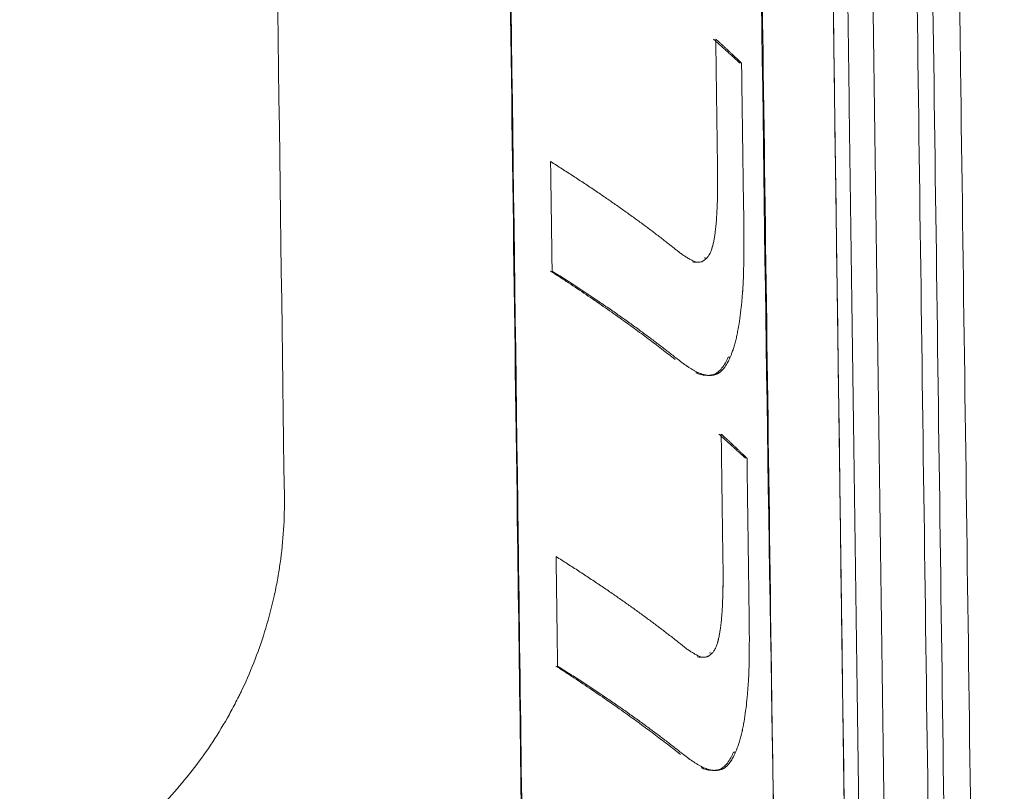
# Model space of a CAD drawing. Header units: millimetres. Extents: x -771 to 771, y -301 to 2485.
# Tile 251 of 256: x 640 to 771, y 128 to 231. Entities that reach past the tile are written whole.
import ezdxf

# ---------------------------------------------------------------- set-up
doc = ezdxf.new("R2010")
doc.units = ezdxf.units.MM
doc.layers.add('ORTHO$2', color=7, linetype='Continuous', true_color=0xffffff)

msp = doc.modelspace()

# ---------------------------------------------------------------- linework, layer by layer
at = {"layer": 'ORTHO$2', "color": 155, "linetype": 'Continuous', "lineweight": 18}
for p, q in [((736.2, 206.51), (736.23, 204.22)), ((736.23, 204.22), (736.2, 206.51)), ((731.32, 199.04), (730.98, 199.05)), ((734.44, 185.88), (734.18, 185.89)), ((730.23, 183.82), (729.87, 183.82)), ((731.38, 183.45), (731.71, 183.45)), ((732.55, 183.58), (732.23, 183.58)), ((736.92, 154.08), (736.95, 151.78)), ((736.95, 151.78), (736.92, 154.08)), ((732.04, 146.61), (731.7, 146.62)), ((735.16, 133.46), (734.9, 133.46)), ((732.1, 131.02), (732.44, 131.02))]:
    msp.add_line(p, q, dxfattribs=at)
at = {"layer": 'ORTHO$2', "color": 155, "linetype": 'Continuous', "lineweight": 13}
for p, q in [((730.96, 131.39), (730.59, 131.39)), ((733.27, 131.15), (732.95, 131.15))]:
    msp.add_line(p, q, dxfattribs=at)
at = {"layer": 'ORTHO$2', "color": 155, "linetype": 'Continuous', "lineweight": 18}
for points, degree, knots in [([(770.81, -202.77), (770.65, -191.29), (770.35, -169.42), (769.93, -138.26), (769.55, -110.4), (769.24, -87.27), (768.98, -68.44), (768.78, -53.49), (768.6, -40.17), (768.28, -17.19), (767.83, 16.58), (766.68, 100.6), (764.42, 266.87), (760.69, 541.4), (757.51, 775.22), (755.46, 925.69), (754.92, 965.73), (754.39, 1004.17), (754, 1033.4), (753.7, 1054.94), (753.49, 1070.71), (753.24, 1089.24), (752.95, 1110.56), (752.62, 1134.51), (752.26, 1161.04), (751.86, 1190.13), (751.43, 1221.92), (751.13, 1244), (750.98, 1255.49)], 3, [0, 0, 0, 0, 0.023626, 0.044991, 0.064095, 0.080938, 0.092585, 0.102836, 0.111693, 0.119972, 0.150128, 0.181163, 0.292813, 0.492188, 0.745938, 0.77385, 0.801732, 0.828316, 0.852931, 0.86185, 0.872645, 0.885355, 0.899977, 0.916513, 0.934617, 0.954565, 0.97636, 1, 1, 1, 1]), ([(764.86, -180.05), (764.7, -168.74), (764.41, -147.22), (763.99, -116.55), (763.62, -89.13), (763.31, -66.36), (763.06, -47.83), (762.86, -33.11), (762.68, -20.01), (762.37, 2.62), (761.92, 35.85), (760.8, 118.54), (758.57, 282.19), (754.9, 552.4), (751.77, 782.54), (749.75, 930.64), (749.22, 970.05), (748.7, 1007.89), (748.31, 1036.65), (748.02, 1057.86), (747.81, 1073.37), (747.56, 1091.61), (747.28, 1112.6), (746.96, 1136.17), (746.6, 1162.28), (746.21, 1190.91), (745.79, 1222.2), (745.49, 1243.93), (745.34, 1255.24)], 3, [0, 0, 0, 0, 0.023626, 0.044991, 0.064095, 0.080938, 0.092585, 0.102836, 0.111693, 0.119972, 0.150128, 0.181162, 0.292812, 0.492188, 0.745938, 0.77385, 0.801732, 0.828316, 0.852931, 0.86185, 0.872645, 0.885355, 0.899977, 0.916513, 0.934616, 0.954565, 0.97636, 1, 1, 1, 1]), ([(767.1, -190.9), (766.95, -179.51), (766.65, -157.83), (766.23, -126.94), (765.86, -99.32), (765.55, -76.38), (765.29, -57.71), (765.09, -42.89), (764.91, -29.69), (764.6, -6.9), (764.14, 26.58), (763.01, 109.88), (760.77, 274.73), (757.07, 546.92), (753.92, 778.75), (751.89, 927.93), (751.35, 967.63), (750.83, 1005.74), (750.43, 1034.71), (750.14, 1056.08), (749.93, 1071.7), (749.68, 1090.08), (749.39, 1111.22), (749.07, 1134.96), (748.71, 1161.27), (748.32, 1190.11), (747.89, 1221.62), (747.59, 1243.52), (747.44, 1254.91)], 3, [0, 0, 0, 0, 0.023626, 0.044991, 0.064095, 0.080938, 0.092585, 0.102836, 0.111693, 0.119972, 0.150128, 0.181162, 0.292813, 0.492188, 0.745938, 0.77385, 0.801732, 0.828316, 0.852931, 0.86185, 0.872645, 0.885355, 0.899977, 0.916513, 0.934617, 0.954565, 0.97636, 1, 1, 1, 1]), ([(758.97, -176.95), (755.2, 99.8), (751.44, 376.55), (747.68, 653.3), (743.89, 931.93), (740.1, 1210.56), (740.07, 1212.44), (739.95, 1221.36), (739.83, 1230.27), (739.73, 1237.31), (739.64, 1244.35), (739.54, 1251.39)], 5, [0, 0, 0, 0, 0, 0, 0.968785, 0.968785, 0.968785, 0.975362, 0.975362, 0.975362, 1, 1, 1, 1, 1, 1]), ([(736.21, 1249.84), (736.31, 1242.84), (736.4, 1235.84), (736.5, 1228.83), (736.62, 1219.96), (736.74, 1211.09), (736.77, 1209.22), (740.54, 931.97), (744.31, 654.73), (748.05, 379.35), (751.8, 103.98), (755.54, -171.4)], 5, [0, 0, 0, 0, 0, 0, 0.024638, 0.024638, 0.024638, 0.031215, 0.031215, 0.031215, 1, 1, 1, 1, 1, 1]), ([(734.3, 1248.35), (734.4, 1241.35), (734.49, 1234.36), (734.59, 1227.36), (734.71, 1218.49), (734.83, 1209.63), (734.86, 1207.76), (738.62, 930.76), (742.39, 653.76), (746.13, 378.63), (749.87, 103.5), (753.62, -171.63)], 5, [0, 0, 0, 0, 0, 0, 0.024638, 0.024638, 0.024638, 0.031215, 0.031215, 0.031215, 1, 1, 1, 1, 1, 1]), ([(753.62, -171.63), (750.54, 55.11), (745.45, 427.98), (739.44, 873.92), (736.16, 1111.36), (734.88, 1211.83), (734.46, 1239.22), (734.32, 1248.36), (734.32, 1248.36)], 3, [0, 0, 0, 0, 0.479047, 0.787757, 0.942112, 0.9807, 0.999995, 1, 1, 1, 1]), ([(712.54, -16.78), (715.08, -16.65), (722.41, -16.25), (731.08, -15.95), (737.19, -15.13), (739.75, -15.35), (740.79, -14.47), (741.43, -13.17), (741.86, -11.45), (742.08, -7.61), (741.52, 5.65), (741.44, 58.73), (739.67, 149.63), (738.08, 270.86), (736.91, 392.16), (734.43, 474.52), (734.89, 517.42), (734.62, 520.39), (734.14, 522.01), (733.48, 523.2), (732.38, 523.91), (730.92, 523.74), (727.32, 523.19), (721.35, 522.99), (714.14, 522.62), (708.93, 522.2), (706.27, 522.3), (704.45, 522.08), (703.03, 520.97), (702.09, 519.5), (701.44, 517.23), (701.43, 514.33), (701.94, 503.66), (701.79, 459.73), (703.66, 373.04), (704.81, 265.19), (706.11, 171.8), (706.93, 109.32), (707.49, 67.52), (707.86, 39.56), (708.11, 20.85), (708.28, 8.33), (708.39, -0.03), (708.47, -5.66), (708.52, -9.79), (708.57, -12.96), (709.56, -15.07), (710.62, -16.25), (711.68, -16.74), (712.32, -16.79), (712.54, -16.78)], 3, [0, 0, 0, 0, 0.009725, 0.029205, 0.03893, 0.042037, 0.04369, 0.045343, 0.046992, 0.048623, 0.055005, 0.0805, 0.182481, 0.284461, 0.386441, 0.488422, 0.492734, 0.494366, 0.495997, 0.497628, 0.499276, 0.502576, 0.505896, 0.519027, 0.532157, 0.537359, 0.539989, 0.542579, 0.544239, 0.545899, 0.547544, 0.5503, 0.553092, 0.574638, 0.660823, 0.772175, 0.846669, 0.896505, 0.929845, 0.952149, 0.96707, 0.977053, 0.983731, 0.988198, 0.991213, 0.994251, 0.995889, 0.997526, 0.999179, 1, 1, 1, 1]), ([(711.78, -16.65), (711.67, -16.62), (711.56, -16.58), (711.35, -16.48), (711.24, -16.43), (711.03, -16.31), (710.93, -16.24), (710.72, -16.09), (710.62, -16.01), (710.43, -15.84), (710.33, -15.75), (710.15, -15.55), (710.06, -15.45), (709.89, -15.24), (709.81, -15.13), (709.65, -14.89), (709.57, -14.76), (709.43, -14.5), (709.36, -14.37), (709.23, -14.1), (709.17, -13.96), (709.06, -13.68), (709.01, -13.54), (708.92, -13.23), (708.88, -13.07), (708.8, -12.76), (708.77, -12.6), (708.71, -12.28), (708.69, -12.13), (708.65, -11.8), (708.64, -11.64), (708.62, -11.32), (708.62, -11.16), (708.58, -8.26), (708.55, -5.51), (708.36, 8.23), (708.22, 19.22), (707.49, 74.16), (706.9, 118.12), (705.14, 250), (703.97, 337.92), (702.51, 447.82), (702.22, 469.8), (701.85, 497.28), (701.78, 502.77), (701.7, 508.81), (701.69, 509.36), (701.67, 510.39), (701.67, 510.88), (701.66, 511.81), (701.65, 512.24), (701.64, 513.05), (701.63, 513.43), (701.62, 514.13), (701.62, 514.45), (701.61, 515.03), (701.61, 515.29), (701.6, 515.76), (701.6, 515.96), (701.6, 516.28), (701.6, 516.4), (701.61, 516.67), (701.62, 516.83), (701.65, 517.16), (701.67, 517.32), (701.71, 517.63), (701.74, 517.79), (701.81, 518.09), (701.85, 518.24), (701.93, 518.54), (701.98, 518.69), (702.08, 518.98), (702.13, 519.12), (702.25, 519.4), (702.32, 519.54), (702.45, 519.79), (702.51, 519.91), (702.66, 520.16), (702.74, 520.28), (702.9, 520.51), (702.99, 520.62), (703.16, 520.83), (703.25, 520.93), (703.43, 521.11), (703.52, 521.2), (703.71, 521.36), (703.82, 521.44), (704.02, 521.59), (704.12, 521.65), (704.33, 521.77), (704.44, 521.82), (704.66, 521.91), (704.77, 521.95), (704.99, 522.02), (705.1, 522.05), (705.32, 522.09), (705.43, 522.1), (706.12, 522.13), (706.69, 522.16), (707.82, 522.21), (708.38, 522.24), (709.23, 522.28), (709.54, 522.3), (710.39, 522.34), (710.93, 522.37), (712.01, 522.42), (712.54, 522.45), (713.59, 522.5), (714.11, 522.53), (715.15, 522.59), (715.66, 522.61), (716.66, 522.67), (717.16, 522.7), (718.15, 522.75), (718.63, 522.78), (719.6, 522.84), (720.07, 522.87), (721.01, 522.92), (721.47, 522.95), (722.39, 523.01), (722.84, 523.03), (723.74, 523.09), (724.18, 523.12), (725.05, 523.17), (725.48, 523.2), (726.19, 523.25), (726.48, 523.27), (727.18, 523.32), (727.59, 523.35), (728.39, 523.4), (728.79, 523.43), (729.57, 523.49), (729.96, 523.52), (730.72, 523.57), (731.09, 523.6), (731.63, 523.64), (731.79, 523.66), (732.04, 523.67), (732.11, 523.68), (732.26, 523.69), (732.34, 523.7), (732.48, 523.71), (732.54, 523.71), (732.68, 523.69), (732.75, 523.68), (732.86, 523.64), (732.91, 523.62), (733.02, 523.56), (733.09, 523.52), (733.22, 523.43), (733.28, 523.38), (733.41, 523.27), (733.47, 523.2), (733.59, 523.06), (733.65, 522.98), (733.76, 522.81), (733.82, 522.72), (733.93, 522.53), (733.98, 522.43), (734.08, 522.22), (734.12, 522.11), (734.22, 521.87), (734.26, 521.75), (734.35, 521.49), (734.39, 521.36), (734.46, 521.09), (734.49, 520.96), (734.56, 520.68), (734.59, 520.54), (734.64, 520.24), (734.67, 520.08), (734.71, 519.77), (734.73, 519.61), (734.77, 519.3), (734.78, 519.14), (734.8, 518.82), (734.81, 518.66), (734.83, 518.34), (734.83, 518.18), (734.87, 515.37), (734.9, 512.72), (735.08, 499.48), (735.23, 488.89), (735.95, 435.94), (736.52, 393.57), (737.66, 309.63), (738.23, 268.05), (739.17, 199.06), (739.54, 171.65), (740.16, 126.17), (740.41, 108.1), (740.9, 71.96), (741.14, 53.9), (741.51, 26.79), (741.63, 17.76), (741.82, 4.21), (741.88, -0.31), (741.95, -5.11), (741.95, -5.39), (741.96, -5.93), (741.96, -6.19), (741.97, -6.7), (741.97, -6.94), (741.98, -7.4), (741.98, -7.62), (741.99, -8.04), (741.99, -8.24), (741.99, -8.61), (742, -8.79), (742, -9.14), (742, -9.3), (742, -9.63), (742, -9.79), (741.99, -10.02), (741.99, -10.09), (741.97, -10.32), (741.96, -10.48), (741.94, -10.79), (741.92, -10.95), (741.88, -11.26), (741.86, -11.41), (741.81, -11.71), (741.79, -11.86), (741.73, -12.16), (741.7, -12.3), (741.63, -12.58), (741.59, -12.71), (741.52, -12.97), (741.48, -13.1), (741.39, -13.34), (741.35, -13.46), (741.25, -13.68), (741.2, -13.79), (741.1, -13.99), (741.05, -14.09), (740.94, -14.27), (740.88, -14.36), (740.77, -14.52), (740.71, -14.59), (740.59, -14.72), (740.53, -14.78), (740.4, -14.89), (740.34, -14.94), (740.21, -15.02), (740.14, -15.06), (740.01, -15.12), (739.94, -15.14), (739.78, -15.17), (739.7, -15.18), (739.25, -15.21), (738.89, -15.24), (738.15, -15.3), (737.77, -15.32), (737.08, -15.38), (736.76, -15.4), (736.04, -15.45), (735.64, -15.48), (734.83, -15.54), (734.42, -15.56), (733.59, -15.62), (733.16, -15.65), (732.31, -15.71), (731.87, -15.73), (730.99, -15.79), (730.55, -15.82), (729.64, -15.88), (729.19, -15.9), (728.26, -15.96), (727.79, -15.99), (726.84, -16.04), (726.36, -16.07), (725.39, -16.13), (724.9, -16.15), (723.91, -16.21), (723.41, -16.24), (722.39, -16.29), (721.88, -16.32), (720.84, -16.38), (720.31, -16.4), (719.62, -16.44), (719.46, -16.45), (719.08, -16.47), (718.87, -16.48), (718.45, -16.5), (718.24, -16.51), (717.83, -16.53), (717.63, -16.54), (717.24, -16.56), (717.05, -16.57), (716.67, -16.59), (716.49, -16.6), (716.13, -16.62), (715.96, -16.62), (715.62, -16.64), (715.45, -16.65), (715.12, -16.67), (714.96, -16.67), (714.66, -16.69), (714.51, -16.7), (714.22, -16.71), (714.08, -16.72), (713.81, -16.73), (713.69, -16.73), (713.57, -16.74)], 3, [0, 0, 0, 0, 0.00042, 0.00042, 0.000839, 0.000839, 0.001256, 0.001256, 0.001688, 0.001688, 0.002104, 0.002104, 0.00252, 0.00252, 0.002935, 0.002935, 0.003376, 0.003376, 0.003789, 0.003789, 0.004201, 0.004201, 0.004612, 0.004612, 0.005049, 0.005049, 0.005461, 0.005461, 0.005875, 0.005875, 0.006291, 0.006291, 0.00669, 0.00669, 0.013628, 0.013628, 0.04138, 0.04138, 0.152388, 0.152388, 0.374404, 0.374404, 0.429909, 0.429909, 0.443785, 0.443785, 0.445163, 0.445163, 0.4464, 0.4464, 0.447495, 0.447495, 0.448448, 0.448448, 0.449256, 0.449256, 0.449918, 0.449918, 0.450434, 0.450434, 0.450723, 0.450723, 0.451134, 0.451134, 0.451546, 0.451546, 0.451957, 0.451957, 0.452356, 0.452356, 0.45277, 0.45277, 0.453185, 0.453185, 0.453599, 0.453599, 0.453988, 0.453988, 0.454406, 0.454406, 0.454825, 0.454825, 0.455242, 0.455242, 0.455639, 0.455639, 0.45606, 0.45606, 0.45648, 0.45648, 0.4569, 0.4569, 0.457319, 0.457319, 0.457738, 0.457738, 0.458166, 0.458166, 0.460347, 0.460347, 0.462528, 0.462528, 0.463723, 0.463723, 0.46591, 0.46591, 0.468096, 0.468096, 0.470282, 0.470282, 0.472468, 0.472468, 0.474653, 0.474653, 0.476837, 0.476837, 0.479021, 0.479021, 0.481204, 0.481204, 0.483385, 0.483385, 0.485566, 0.485566, 0.487745, 0.487745, 0.489232, 0.489232, 0.491412, 0.491412, 0.493592, 0.493592, 0.495772, 0.495772, 0.497953, 0.497953, 0.498949, 0.498949, 0.499417, 0.499417, 0.499854, 0.499854, 0.500274, 0.500274, 0.500692, 0.500692, 0.500991, 0.500991, 0.501411, 0.501411, 0.501831, 0.501831, 0.502249, 0.502249, 0.50268, 0.50268, 0.503098, 0.503098, 0.503515, 0.503515, 0.503931, 0.503931, 0.504369, 0.504369, 0.504784, 0.504784, 0.505198, 0.505198, 0.505611, 0.505611, 0.506045, 0.506045, 0.506458, 0.506458, 0.506872, 0.506872, 0.507285, 0.507285, 0.507694, 0.507694, 0.514392, 0.514392, 0.541185, 0.541185, 0.648357, 0.648357, 0.753547, 0.753547, 0.822887, 0.822887, 0.868595, 0.868595, 0.914304, 0.914304, 0.937158, 0.937158, 0.948585, 0.948585, 0.949299, 0.949299, 0.949961, 0.949961, 0.950569, 0.950569, 0.951125, 0.951125, 0.951629, 0.951629, 0.952084, 0.952084, 0.952499, 0.952499, 0.952905, 0.952905, 0.953078, 0.953078, 0.953488, 0.953488, 0.953898, 0.953898, 0.954307, 0.954307, 0.954726, 0.954726, 0.955138, 0.955138, 0.955551, 0.955551, 0.955963, 0.955963, 0.956372, 0.956372, 0.956788, 0.956788, 0.957203, 0.957203, 0.957618, 0.957618, 0.958019, 0.958019, 0.958436, 0.958436, 0.958852, 0.958852, 0.959268, 0.959268, 0.959688, 0.959688, 0.960205, 0.960205, 0.962344, 0.962344, 0.964483, 0.964483, 0.966232, 0.966232, 0.968379, 0.968379, 0.970525, 0.970525, 0.972672, 0.972672, 0.974817, 0.974817, 0.976962, 0.976962, 0.979107, 0.979107, 0.981251, 0.981251, 0.983394, 0.983394, 0.985536, 0.985536, 0.987678, 0.987678, 0.989818, 0.989818, 0.991958, 0.991958, 0.992612, 0.992612, 0.993467, 0.993467, 0.994286, 0.994286, 0.99507, 0.99507, 0.995818, 0.995818, 0.99653, 0.99653, 0.997206, 0.997206, 0.997846, 0.997846, 0.998449, 0.998449, 0.999017, 0.999017, 0.999549, 0.999549, 1, 1, 1, 1]), ([(732.48, 202.73), (732.5, 202.9), (732.52, 203.07), (732.55, 203.4), (732.57, 203.57), (732.61, 204.08), (732.64, 204.42), (732.67, 204.93), (732.68, 205.1), (732.69, 205.45), (732.7, 205.62), (732.72, 206.13), (732.74, 206.48), (732.75, 207.16), (732.76, 207.51), (732.77, 208.02), (732.77, 208.2), (732.77, 208.54), (732.77, 208.71), (732.78, 209.57), (732.77, 210.26), (732.76, 210.95)], 3, [0, 0, 0, 0, 0.0625, 0.0625, 0.125, 0.125, 0.25, 0.25, 0.3125, 0.3125, 0.375, 0.375, 0.5, 0.5, 0.625, 0.625, 0.6875, 0.6875, 0.75, 0.75, 1, 1, 1, 1]), ([(732.76, 210.95), (732.77, 210.26), (732.78, 209.57), (732.77, 208.54), (732.77, 208.19), (732.76, 207.51), (732.75, 207.16), (732.74, 206.48), (732.72, 206.13), (732.7, 205.62), (732.69, 205.45), (732.68, 205.1), (732.67, 204.93), (732.64, 204.42), (732.61, 204.08), (732.57, 203.57), (732.55, 203.4), (732.52, 203.07), (732.5, 202.9), (732.48, 202.73)], 3, [0, 0, 0, 0, 0.25, 0.25, 0.375, 0.375, 0.5, 0.5, 0.625, 0.625, 0.6875, 0.6875, 0.75, 0.75, 0.875, 0.875, 0.9375, 0.9375, 1, 1, 1, 1]), ([(736.23, 204.22), (736.24, 203.63), (736.25, 203.05), (736.25, 201.87), (736.26, 201.29), (736.26, 200.12), (736.25, 199.53), (736.24, 198.36), (736.23, 197.77), (736.22, 197.19)], 3, [0, 0, 0, 0, 0.25, 0.25, 0.5, 0.5, 0.75, 0.75, 1, 1, 1, 1]), ([(736.22, 197.19), (736.23, 197.77), (736.24, 198.36), (736.25, 199.53), (736.26, 200.12), (736.26, 201.29), (736.25, 201.87), (736.25, 203.05), (736.24, 203.63), (736.23, 204.22)], 3, [0, 0, 0, 0, 0.25, 0.25, 0.5, 0.5, 0.75, 0.75, 1, 1, 1, 1]), ([(731.32, 199.04), (731.41, 199.12), (731.49, 199.21), (731.6, 199.38), (731.64, 199.43), (731.69, 199.53), (731.71, 199.56), (731.74, 199.62), (731.76, 199.66), (731.84, 199.83), (731.9, 199.97), (732, 200.28), (732.05, 200.44), (732.11, 200.65), (732.12, 200.69), (732.14, 200.78), (732.17, 200.9), (732.2, 201.03), (732.26, 201.29), (732.29, 201.47), (732.35, 201.82), (732.38, 202), (732.43, 202.36), (732.46, 202.55), (732.48, 202.73)], 3, [0, 0, 0, 0, 0.125, 0.125, 0.1875, 0.1875, 0.21875, 0.21875, 0.25, 0.25, 0.375, 0.375, 0.5, 0.5, 0.53125, 0.53125, 0.5625, 0.625, 0.625, 0.75, 0.75, 0.875, 0.875, 1, 1, 1, 1]), ([(732.48, 202.73), (732.46, 202.55), (732.43, 202.36), (732.38, 202), (732.35, 201.82), (732.29, 201.47), (732.26, 201.29), (732.18, 200.95), (732.14, 200.78), (732.09, 200.57), (732.08, 200.53), (732.05, 200.45), (732.04, 200.4), (732, 200.28), (731.98, 200.2), (731.9, 199.97), (731.84, 199.83), (731.77, 199.67), (731.76, 199.66), (731.74, 199.62), (731.72, 199.57), (731.66, 199.46), (731.6, 199.37), (731.49, 199.21), (731.41, 199.12), (731.32, 199.04)], 3, [0, 0, 0, 0, 0.125, 0.125, 0.25, 0.25, 0.375, 0.375, 0.5, 0.5, 0.53125, 0.53125, 0.5625, 0.5625, 0.625, 0.625, 0.75, 0.75, 0.765625, 0.765625, 0.78125, 0.8125, 0.875, 0.875, 1, 1, 1, 1]), ([(726.23, 200.96), (726.49, 200.75), (726.75, 200.55), (727.14, 200.24), (727.26, 200.14), (727.52, 199.94), (727.65, 199.84), (727.77, 199.74)], 3, [0, 0, 0, 0, 0.5, 0.5, 0.75, 0.75, 1, 1, 1, 1]), ([(727.77, 199.74), (727.65, 199.84), (727.52, 199.94), (727.26, 200.14), (727.14, 200.24), (726.75, 200.55), (726.49, 200.75), (726.23, 200.96)], 3, [0, 0, 0, 0, 0.25, 0.25, 0.5, 0.5, 1, 1, 1, 1]), ([(727.77, 199.74), (727.84, 199.68), (727.91, 199.63), (728.05, 199.53), (728.12, 199.48), (728.27, 199.38), (728.34, 199.33), (728.48, 199.24), (728.55, 199.2), (728.76, 199.07), (728.9, 198.99), (729.19, 198.83), (729.33, 198.75), (729.47, 198.68)], 3, [0, 0, 0, 0, 0.125, 0.125, 0.25, 0.25, 0.375, 0.375, 0.5, 0.5, 0.75, 0.75, 1, 1, 1, 1]), ([(729.47, 198.68), (729.33, 198.75), (729.19, 198.83), (728.9, 198.99), (728.76, 199.07), (728.55, 199.2), (728.48, 199.24), (728.34, 199.33), (728.27, 199.38), (728.12, 199.48), (728.05, 199.53), (727.91, 199.63), (727.84, 199.68), (727.77, 199.74)], 3, [0, 0, 0, 0, 0.25, 0.25, 0.5, 0.5, 0.625, 0.625, 0.75, 0.75, 0.875, 0.875, 1, 1, 1, 1]), ([(729.47, 198.68), (729.55, 198.64), (729.63, 198.6), (729.79, 198.54), (729.87, 198.52), (729.99, 198.49), (730.03, 198.49), (730.11, 198.48), (730.23, 198.47), (730.42, 198.48), (730.58, 198.52), (730.7, 198.57), (730.74, 198.59), (730.81, 198.62), (730.85, 198.65), (731.04, 198.76), (731.18, 198.89), (731.32, 199.04)], 3, [0, 0, 0, 0, 0.125, 0.125, 0.25, 0.25, 0.3125, 0.3125, 0.375, 0.5, 0.625, 0.625, 0.6875, 0.6875, 0.75, 0.75, 1, 1, 1, 1]), ([(731.32, 199.04), (731.19, 198.89), (731.04, 198.76), (730.85, 198.65), (730.81, 198.62), (730.74, 198.59), (730.62, 198.54), (730.42, 198.48), (730.27, 198.47), (730.15, 198.48), (730.11, 198.48), (730.03, 198.49), (729.98, 198.49), (729.86, 198.52), (729.79, 198.54), (729.63, 198.6), (729.55, 198.64), (729.47, 198.68)], 3, [0, 0, 0, 0, 0.25, 0.25, 0.3125, 0.3125, 0.375, 0.5, 0.625, 0.625, 0.6875, 0.6875, 0.75, 0.75, 0.875, 0.875, 1, 1, 1, 1]), ([(729.99, 198.48), (729.9, 198.47), (729.72, 198.48), (729.55, 198.51), (729.47, 198.53)], 3, [0, 0, 0, 0, 0.561107, 1, 1, 1, 1]), ([(736.22, 197.19), (736.21, 196.67), (736.19, 196.14), (736.14, 195.36), (736.13, 195.1), (736.09, 194.58), (736.07, 194.32), (736.04, 193.94), (736.03, 193.81), (736.01, 193.55), (735.97, 193.17), (735.93, 192.78), (735.85, 192.02), (735.78, 191.52), (735.72, 191.02)], 3, [0, 0, 0, 0, 0.25, 0.25, 0.375, 0.375, 0.5, 0.5, 0.5625, 0.5625, 0.625, 0.75, 0.75, 1, 1, 1, 1]), ([(735.72, 191.02), (735.78, 191.52), (735.85, 192.02), (735.93, 192.79), (735.96, 193.04), (736.01, 193.55), (736.03, 193.81), (736.06, 194.2), (736.07, 194.33), (736.09, 194.58), (736.12, 194.97), (736.14, 195.36), (736.19, 196.14), (736.21, 196.66), (736.22, 197.19)], 3, [0, 0, 0, 0, 0.25, 0.25, 0.375, 0.375, 0.5, 0.5, 0.5625, 0.5625, 0.625, 0.75, 0.75, 1, 1, 1, 1]), ([(735.72, 191.02), (735.65, 190.54), (735.58, 190.08), (735.47, 189.51), (735.45, 189.39), (735.41, 189.16), (735.39, 189.05), (735.32, 188.72), (735.27, 188.5), (735.19, 188.17), (735.16, 188.06), (735.1, 187.85), (735.02, 187.53), (734.93, 187.22), (734.73, 186.62), (734.59, 186.24), (734.44, 185.88)], 3, [0, 0, 0, 0, 0.25, 0.25, 0.3125, 0.3125, 0.375, 0.375, 0.5, 0.5, 0.5625, 0.5625, 0.625, 0.75, 0.75, 1, 1, 1, 1]), ([(734.44, 185.88), (734.59, 186.24), (734.74, 186.62), (734.9, 187.13), (734.93, 187.23), (734.99, 187.43), (735.02, 187.54), (735.11, 187.85), (735.16, 188.07), (735.24, 188.39), (735.27, 188.5), (735.32, 188.72), (735.34, 188.83), (735.41, 189.17), (735.45, 189.39), (735.58, 190.08), (735.65, 190.54), (735.72, 191.02)], 3, [0, 0, 0, 0, 0.25, 0.25, 0.3125, 0.3125, 0.375, 0.375, 0.5, 0.5, 0.5625, 0.5625, 0.625, 0.625, 0.75, 0.75, 1, 1, 1, 1]), ([(730.23, 183.82), (730.01, 183.93), (729.78, 184.04), (729.44, 184.23), (729.33, 184.3), (729.1, 184.44), (728.99, 184.51), (728.77, 184.65), (728.65, 184.73), (728.43, 184.88), (728.32, 184.96), (727.98, 185.21), (727.75, 185.38), (727.53, 185.56)], 3, [0, 0, 0, 0, 0.25, 0.25, 0.375, 0.375, 0.5, 0.5, 0.625, 0.625, 0.75, 0.75, 1, 1, 1, 1]), ([(727.53, 185.56), (727.75, 185.38), (727.98, 185.21), (728.43, 184.88), (728.65, 184.73), (728.99, 184.51), (729.1, 184.43), (729.33, 184.3), (729.44, 184.23), (729.78, 184.04), (730.01, 183.93), (730.23, 183.82)], 3, [0, 0, 0, 0, 0.25, 0.25, 0.5, 0.5, 0.625, 0.625, 0.75, 0.75, 1, 1, 1, 1]), ([(732.23, 183.58), (732.34, 183.62), (732.55, 183.71), (732.93, 183.98), (733.36, 184.43), (733.73, 184.99), (733.99, 185.49), (734.12, 185.75), (734.18, 185.89)], 3, [0, 0, 0, 0, 0.141922, 0.285634, 0.523167, 0.767067, 0.883337, 1, 1, 1, 1]), ([(734.44, 185.88), (734.38, 185.74), (734.31, 185.6), (734.18, 185.33), (734.11, 185.2), (734, 185.01), (733.97, 184.95), (733.89, 184.83), (733.86, 184.77), (733.75, 184.59), (733.67, 184.49), (733.57, 184.36), (733.55, 184.34), (733.51, 184.29), (733.49, 184.26), (733.43, 184.19), (733.3, 184.06), (733.17, 183.94), (732.91, 183.74), (732.73, 183.64), (732.55, 183.58)], 3, [0, 0, 0, 0, 0.125, 0.125, 0.25, 0.25, 0.3125, 0.3125, 0.375, 0.375, 0.5, 0.5, 0.53125, 0.53125, 0.5625, 0.5625, 0.625, 0.75, 0.75, 1, 1, 1, 1]), ([(732.55, 183.58), (732.73, 183.64), (732.92, 183.74), (733.11, 183.9), (733.13, 183.91), (733.18, 183.95), (733.2, 183.97), (733.26, 184.03), (733.31, 184.07), (733.43, 184.2), (733.51, 184.29), (733.75, 184.59), (733.9, 184.82), (734.06, 185.1), (734.07, 185.13), (734.11, 185.2), (734.16, 185.3), (734.21, 185.4), (734.31, 185.6), (734.38, 185.74), (734.44, 185.88)], 3, [0, 0, 0, 0, 0.25, 0.25, 0.28125, 0.28125, 0.3125, 0.3125, 0.375, 0.375, 0.5, 0.5, 0.75, 0.75, 0.78125, 0.78125, 0.8125, 0.875, 0.875, 1, 1, 1, 1]), ([(729.87, 183.82), (729.98, 183.77), (730.19, 183.68), (730.51, 183.58), (730.82, 183.51), (731.02, 183.48), (731.12, 183.47)], 3, [0, 0, 0, 0, 0.258661, 0.517838, 0.776516, 1, 1, 1, 1]), ([(732.55, 183.58), (732.36, 183.52), (732.17, 183.48), (731.93, 183.46), (731.88, 183.46), (731.78, 183.45), (731.64, 183.45), (731.49, 183.46), (731.35, 183.48), (731.3, 183.48), (731.2, 183.5), (731.06, 183.53), (730.91, 183.57), (730.62, 183.65), (730.43, 183.73), (730.23, 183.82)], 3, [0, 0, 0, 0, 0.25, 0.25, 0.3125, 0.3125, 0.375, 0.5, 0.5, 0.5625, 0.5625, 0.625, 0.75, 0.75, 1, 1, 1, 1]), ([(730.23, 183.82), (730.43, 183.73), (730.62, 183.65), (730.86, 183.58), (730.91, 183.57), (731.01, 183.54), (731.16, 183.51), (731.3, 183.48), (731.45, 183.47), (731.5, 183.46), (731.59, 183.46), (731.74, 183.45), (731.88, 183.45), (732.17, 183.48), (732.36, 183.52), (732.55, 183.58)], 3, [0, 0, 0, 0, 0.25, 0.25, 0.3125, 0.3125, 0.375, 0.5, 0.5, 0.5625, 0.5625, 0.625, 0.75, 0.75, 1, 1, 1, 1]), ([(731.68, 183.47), (731.68, 183.47), (731.87, 183.49), (732.05, 183.53), (732.23, 183.58)], 3, [0, 0, 0, 0, 0.036147, 1, 1, 1, 1]), ([(640.17, 113.36), (641.47, 113.92), (642.73, 114.51), (645.19, 115.79), (646.4, 116.47), (648.75, 117.91), (649.9, 118.67), (652.15, 120.28), (653.24, 121.12), (654.84, 122.45), (655.37, 122.9), (656.15, 123.59), (656.54, 123.95), (656.99, 124.36), (657.18, 124.54), (657.3, 124.67), (657.37, 124.73), (658.44, 125.76), (659.42, 126.76), (661.29, 128.83), (662.18, 129.9), (663.9, 132.1), (664.72, 133.23), (666.28, 135.56), (667.02, 136.76), (668.08, 138.62), (668.42, 139.25), (668.91, 140.2), (669.16, 140.68), (669.4, 141.17), (669.56, 141.49), (669.63, 141.66), (670.33, 143.13), (670.9, 144.46), (671.94, 147.16), (672.41, 148.53), (673.25, 151.32), (673.62, 152.73), (674.1, 154.88), (674.24, 155.61), (674.44, 156.7), (674.52, 157.16), (674.59, 157.62), (674.62, 157.8), (674.63, 157.89), (674.67, 158.17), (674.7, 158.35), (674.94, 160.01), (675.09, 161.49), (675.28, 164.46), (675.31, 165.95), (675.29, 167.45)], 3, [0, 0, 0, 0, 0.0625, 0.0625, 0.125, 0.125, 0.1875, 0.1875, 0.25, 0.25, 0.28125, 0.28125, 0.296875, 0.304688, 0.308594, 0.308594, 0.3125, 0.3125, 0.375, 0.375, 0.4375, 0.4375, 0.5, 0.5, 0.5625, 0.5625, 0.59375, 0.59375, 0.609375, 0.617188, 0.617188, 0.625, 0.625, 0.6875, 0.6875, 0.75, 0.75, 0.8125, 0.8125, 0.84375, 0.84375, 0.859375, 0.863281, 0.863281, 0.867188, 0.867188, 0.875, 0.875, 0.9375, 0.9375, 1, 1, 1, 1]), ([(733.2, 150.3), (733.22, 150.46), (733.24, 150.63), (733.27, 150.97), (733.29, 151.14), (733.33, 151.65), (733.36, 151.99), (733.39, 152.5), (733.4, 152.67), (733.41, 153.01), (733.42, 153.18), (733.44, 153.7), (733.46, 154.04), (733.47, 154.73), (733.48, 155.08), (733.49, 155.59), (733.49, 155.77), (733.49, 156.11), (733.49, 156.28), (733.49, 156.8), (733.49, 157.14), (733.49, 157.83), (733.49, 158.18), (733.48, 158.52)], 3, [0, 0, 0, 0, 0.0625, 0.0625, 0.125, 0.125, 0.25, 0.25, 0.3125, 0.3125, 0.375, 0.375, 0.5, 0.5, 0.625, 0.625, 0.6875, 0.6875, 0.75, 0.75, 0.875, 0.875, 1, 1, 1, 1]), ([(733.48, 158.52), (733.49, 158.18), (733.49, 157.83), (733.49, 157.14), (733.49, 156.8), (733.49, 156.11), (733.49, 155.77), (733.48, 155.08), (733.47, 154.73), (733.46, 154.04), (733.44, 153.7), (733.42, 153.18), (733.41, 153.01), (733.4, 152.67), (733.39, 152.5), (733.36, 151.99), (733.33, 151.65), (733.29, 151.14), (733.27, 150.97), (733.24, 150.63), (733.22, 150.46), (733.2, 150.3)], 3, [0, 0, 0, 0, 0.125, 0.125, 0.25, 0.25, 0.375, 0.375, 0.5, 0.5, 0.625, 0.625, 0.6875, 0.6875, 0.75, 0.75, 0.875, 0.875, 0.9375, 0.9375, 1, 1, 1, 1]), ([(736.95, 151.78), (736.96, 151.2), (736.97, 150.61), (736.98, 149.44), (736.98, 148.86), (736.98, 147.68), (736.97, 147.1), (736.96, 145.93), (736.95, 145.34), (736.94, 144.76)], 3, [0, 0, 0, 0, 0.25, 0.25, 0.5, 0.5, 0.75, 0.75, 1, 1, 1, 1]), ([(736.94, 144.76), (736.95, 145.34), (736.96, 145.93), (736.97, 147.1), (736.98, 147.68), (736.98, 148.86), (736.98, 149.44), (736.97, 150.61), (736.96, 151.2), (736.95, 151.78)], 3, [0, 0, 0, 0, 0.25, 0.25, 0.5, 0.5, 0.75, 0.75, 1, 1, 1, 1]), ([(732.04, 146.61), (732.13, 146.69), (732.21, 146.78), (732.32, 146.95), (732.36, 147), (732.41, 147.1), (732.43, 147.13), (732.46, 147.19), (732.48, 147.23), (732.56, 147.4), (732.62, 147.54), (732.72, 147.85), (732.77, 148.01), (732.83, 148.22), (732.84, 148.26), (732.86, 148.34), (732.89, 148.47), (732.92, 148.6), (732.98, 148.86), (733.01, 149.03), (733.07, 149.39), (733.1, 149.57), (733.15, 149.93), (733.18, 150.11), (733.2, 150.3)], 3, [0, 0, 0, 0, 0.125, 0.125, 0.1875, 0.1875, 0.21875, 0.21875, 0.25, 0.25, 0.375, 0.375, 0.5, 0.5, 0.53125, 0.53125, 0.5625, 0.625, 0.625, 0.75, 0.75, 0.875, 0.875, 1, 1, 1, 1]), ([(733.2, 150.3), (733.18, 150.11), (733.15, 149.93), (733.1, 149.57), (733.07, 149.39), (733.01, 149.03), (732.98, 148.86), (732.9, 148.51), (732.86, 148.35), (732.81, 148.14), (732.8, 148.1), (732.77, 148.01), (732.76, 147.97), (732.72, 147.85), (732.7, 147.77), (732.62, 147.54), (732.56, 147.4), (732.48, 147.24), (732.48, 147.23), (732.46, 147.19), (732.44, 147.14), (732.38, 147.03), (732.32, 146.95), (732.21, 146.78), (732.13, 146.69), (732.04, 146.61)], 3, [0, 0, 0, 0, 0.125, 0.125, 0.25, 0.25, 0.375, 0.375, 0.5, 0.5, 0.53125, 0.53125, 0.5625, 0.5625, 0.625, 0.625, 0.75, 0.75, 0.765625, 0.765625, 0.78125, 0.8125, 0.875, 0.875, 1, 1, 1, 1]), ([(726.95, 148.53), (727.21, 148.32), (727.47, 148.12), (727.86, 147.81), (727.99, 147.71), (728.24, 147.51), (728.37, 147.41), (728.49, 147.3)], 3, [0, 0, 0, 0, 0.5, 0.5, 0.75, 0.75, 1, 1, 1, 1]), ([(728.49, 147.3), (728.37, 147.41), (728.24, 147.51), (727.99, 147.71), (727.86, 147.81), (727.47, 148.12), (727.21, 148.32), (726.95, 148.53)], 3, [0, 0, 0, 0, 0.25, 0.25, 0.5, 0.5, 1, 1, 1, 1]), ([(728.49, 147.3), (728.56, 147.25), (728.63, 147.19), (728.77, 147.09), (728.85, 147.04), (728.99, 146.95), (729.06, 146.9), (729.2, 146.81), (729.27, 146.77), (729.48, 146.64), (729.62, 146.56), (729.91, 146.4), (730.05, 146.32), (730.19, 146.25)], 3, [0, 0, 0, 0, 0.125, 0.125, 0.25, 0.25, 0.375, 0.375, 0.5, 0.5, 0.75, 0.75, 1, 1, 1, 1]), ([(730.19, 146.25), (730.05, 146.32), (729.91, 146.4), (729.62, 146.56), (729.48, 146.64), (729.27, 146.77), (729.2, 146.81), (729.06, 146.9), (728.99, 146.95), (728.85, 147.04), (728.77, 147.09), (728.63, 147.19), (728.56, 147.25), (728.49, 147.3)], 3, [0, 0, 0, 0, 0.25, 0.25, 0.5, 0.5, 0.625, 0.625, 0.75, 0.75, 0.875, 0.875, 1, 1, 1, 1]), ([(730.19, 146.25), (730.27, 146.21), (730.35, 146.17), (730.51, 146.11), (730.59, 146.09), (730.71, 146.07), (730.75, 146.06), (730.83, 146.05), (730.95, 146.04), (731.14, 146.05), (731.3, 146.1), (731.42, 146.14), (731.47, 146.16), (731.53, 146.19), (731.57, 146.22), (731.59, 146.23), (731.76, 146.33), (731.91, 146.46), (732.04, 146.61)], 3, [0, 0, 0, 0, 0.125, 0.125, 0.25, 0.25, 0.3125, 0.3125, 0.375, 0.5, 0.625, 0.625, 0.6875, 0.71875, 0.71875, 0.75, 0.75, 1, 1, 1, 1]), ([(732.04, 146.61), (731.91, 146.46), (731.76, 146.33), (731.57, 146.22), (731.53, 146.19), (731.46, 146.16), (731.34, 146.11), (731.14, 146.05), (730.99, 146.04), (730.87, 146.05), (730.83, 146.05), (730.75, 146.06), (730.71, 146.07), (730.59, 146.09), (730.51, 146.11), (730.35, 146.17), (730.27, 146.21), (730.19, 146.25)], 3, [0, 0, 0, 0, 0.25, 0.25, 0.3125, 0.3125, 0.375, 0.5, 0.625, 0.625, 0.6875, 0.6875, 0.75, 0.75, 0.875, 0.875, 1, 1, 1, 1]), ([(730.74, 146.06), (730.64, 146.04), (730.43, 146.04), (730.22, 146.09), (730.11, 146.13), (730.11, 146.13)], 3, [0, 0, 0, 0, 0.508439, 0.981551, 1, 1, 1, 1]), ([(736.94, 144.76), (736.93, 144.24), (736.91, 143.71), (736.86, 142.93), (736.85, 142.67), (736.81, 142.15), (736.79, 141.89), (736.76, 141.51), (736.75, 141.38), (736.73, 141.12), (736.69, 140.74), (736.65, 140.35), (736.57, 139.59), (736.51, 139.09), (736.44, 138.59)], 3, [0, 0, 0, 0, 0.25, 0.25, 0.375, 0.375, 0.5, 0.5, 0.5625, 0.5625, 0.625, 0.75, 0.75, 1, 1, 1, 1]), ([(736.44, 138.59), (736.51, 139.09), (736.57, 139.59), (736.65, 140.36), (736.68, 140.61), (736.73, 141.12), (736.75, 141.38), (736.78, 141.77), (736.79, 141.9), (736.81, 142.16), (736.84, 142.54), (736.86, 142.93), (736.91, 143.71), (736.93, 144.24), (736.94, 144.76)], 3, [0, 0, 0, 0, 0.25, 0.25, 0.375, 0.375, 0.5, 0.5, 0.5625, 0.5625, 0.625, 0.75, 0.75, 1, 1, 1, 1]), ([(736.44, 138.59), (736.37, 138.11), (736.3, 137.65), (736.2, 137.08), (736.17, 136.96), (736.13, 136.74), (736.11, 136.62), (736.04, 136.29), (735.99, 136.07), (735.91, 135.74), (735.88, 135.63), (735.83, 135.42), (735.74, 135.1), (735.65, 134.79), (735.45, 134.19), (735.31, 133.81), (735.16, 133.46)], 3, [0, 0, 0, 0, 0.25, 0.25, 0.3125, 0.3125, 0.375, 0.375, 0.5, 0.5, 0.5625, 0.5625, 0.625, 0.75, 0.75, 1, 1, 1, 1]), ([(735.16, 133.46), (735.31, 133.81), (735.46, 134.19), (735.62, 134.7), (735.65, 134.8), (735.71, 135), (735.74, 135.11), (735.83, 135.42), (735.88, 135.64), (735.96, 135.96), (735.99, 136.07), (736.04, 136.29), (736.06, 136.4), (736.13, 136.74), (736.18, 136.97), (736.3, 137.65), (736.37, 138.11), (736.44, 138.59)], 3, [0, 0, 0, 0, 0.25, 0.25, 0.3125, 0.3125, 0.375, 0.375, 0.5, 0.5, 0.5625, 0.5625, 0.625, 0.625, 0.75, 0.75, 1, 1, 1, 1]), ([(732.95, 131.15), (733.06, 131.19), (733.27, 131.28), (733.65, 131.54), (734.08, 131.99), (734.44, 132.55), (734.71, 133.05), (734.83, 133.32), (734.9, 133.46)], 3, [0, 0, 0, 0, 0.141688, 0.285189, 0.521064, 0.763267, 0.881425, 1, 1, 1, 1]), ([(735.16, 133.46), (735.1, 133.31), (735.03, 133.17), (734.9, 132.9), (734.83, 132.77), (734.72, 132.58), (734.69, 132.51), (734.62, 132.39), (734.58, 132.34), (734.47, 132.16), (734.39, 132.06), (734.29, 131.93), (734.27, 131.9), (734.23, 131.86), (734.21, 131.83), (734.15, 131.76), (734.02, 131.63), (733.89, 131.51), (733.63, 131.31), (733.45, 131.21), (733.27, 131.15)], 3, [0, 0, 0, 0, 0.125, 0.125, 0.25, 0.25, 0.3125, 0.3125, 0.375, 0.375, 0.5, 0.5, 0.53125, 0.53125, 0.5625, 0.5625, 0.625, 0.75, 0.75, 1, 1, 1, 1]), ([(733.27, 131.15), (733.45, 131.21), (733.64, 131.31), (733.83, 131.46), (733.85, 131.48), (733.9, 131.52), (733.92, 131.54), (733.98, 131.6), (734.03, 131.64), (734.15, 131.77), (734.23, 131.86), (734.47, 132.16), (734.62, 132.39), (734.78, 132.67), (734.79, 132.7), (734.83, 132.77), (734.88, 132.87), (734.93, 132.97), (735.03, 133.17), (735.1, 133.31), (735.16, 133.46)], 3, [0, 0, 0, 0, 0.25, 0.25, 0.28125, 0.28125, 0.3125, 0.3125, 0.375, 0.375, 0.5, 0.5, 0.75, 0.75, 0.78125, 0.78125, 0.8125, 0.875, 0.875, 1, 1, 1, 1]), ([(730.96, 131.39), (730.73, 131.49), (730.5, 131.61), (730.17, 131.8), (730.05, 131.87), (729.83, 132), (729.71, 132.08), (729.49, 132.22), (729.38, 132.3), (729.15, 132.45), (729.04, 132.53), (728.7, 132.78), (728.47, 132.95), (728.25, 133.13)], 3, [0, 0, 0, 0, 0.25, 0.25, 0.375, 0.375, 0.5, 0.5, 0.625, 0.625, 0.75, 0.75, 1, 1, 1, 1]), ([(728.25, 133.13), (728.47, 132.95), (728.7, 132.78), (729.15, 132.45), (729.38, 132.3), (729.71, 132.08), (729.83, 132), (730.05, 131.87), (730.17, 131.8), (730.5, 131.61), (730.73, 131.49), (730.96, 131.39)], 3, [0, 0, 0, 0, 0.25, 0.25, 0.5, 0.5, 0.625, 0.625, 0.75, 0.75, 1, 1, 1, 1]), ([(730.59, 131.39), (730.7, 131.34), (730.92, 131.25), (731.24, 131.15), (731.55, 131.07), (731.74, 131.05), (731.84, 131.04)], 3, [0, 0, 0, 0, 0.259186, 0.518867, 0.778071, 1, 1, 1, 1]), ([(733.27, 131.15), (733.08, 131.09), (732.89, 131.05), (732.65, 131.03), (732.6, 131.02), (732.51, 131.02), (732.36, 131.02), (732.22, 131.03), (732.07, 131.05), (732.02, 131.05), (731.93, 131.07), (731.78, 131.1), (731.63, 131.14), (731.34, 131.22), (731.15, 131.3), (730.96, 131.39)], 3, [0, 0, 0, 0, 0.25, 0.25, 0.3125, 0.3125, 0.375, 0.5, 0.5, 0.5625, 0.5625, 0.625, 0.75, 0.75, 1, 1, 1, 1]), ([(730.96, 131.39), (731.15, 131.3), (731.34, 131.22), (731.59, 131.15), (731.64, 131.14), (731.73, 131.11), (731.88, 131.08), (732.02, 131.05), (732.17, 131.04), (732.22, 131.03), (732.31, 131.02), (732.46, 131.02), (732.6, 131.02), (732.89, 131.05), (733.08, 131.09), (733.27, 131.15)], 3, [0, 0, 0, 0, 0.25, 0.25, 0.3125, 0.3125, 0.375, 0.5, 0.5, 0.5625, 0.5625, 0.625, 0.75, 0.75, 1, 1, 1, 1]), ([(732.39, 131.04), (732.4, 131.04), (732.59, 131.06), (732.77, 131.1), (732.95, 131.15)], 3, [0, 0, 0, 0, 0.041914, 1, 1, 1, 1])]:
    msp.add_open_spline(points, degree=degree, knots=knots, dxfattribs=at)
for points, degree in [([(675.29, 167.45), (673.17, 323.66), (670.46, 522.85), (667.5, 740.4)], 3), ([(735.76, 224.9), (732.22, 228.1)], 1), ([(735.76, 224.9), (732.22, 228.1)], 1), ([(710.59, 197.31), (719.7, 191.46), (727.14, 185.57)], 2), ([(736.48, 172.47), (732.94, 175.67)], 1), ([(736.48, 172.47), (732.94, 175.67)], 1), ([(711.32, 144.88), (720.42, 139.02), (727.86, 133.14)], 2)]:
    msp.add_open_spline(points, degree=degree, dxfattribs=at)
for points, weights in [([(732.76, 210.95), (732.68, 216.67), (732.6, 222.38), (732.53, 228.1)], [1, 0.99999999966, 0.99999999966, 1]), ([(732.53, 228.1), (733.72, 227.03), (734.86, 225.96), (735.95, 224.9)], [1, 0.999838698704, 0.999838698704, 1]), ([(735.95, 224.9), (734.86, 225.96), (733.72, 227.03), (732.53, 228.1)], [1, 0.999838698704, 0.999838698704, 1]), ([(732.53, 228.1), (732.6, 222.38), (732.68, 216.67), (732.76, 210.95)], [1, 0.99999999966, 0.99999999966, 1]), ([(735.95, 224.9), (736.03, 218.77), (736.12, 212.64), (736.2, 206.51)], [1, 0.999999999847, 0.999999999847, 1]), ([(736.2, 206.51), (736.12, 212.64), (736.03, 218.77), (735.95, 224.9)], [1, 0.999999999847, 0.999999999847, 1]), ([(710.81, 197.31), (710.75, 202.15), (710.68, 207), (710.61, 211.84)], [1, 0.999999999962, 0.999999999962, 1]), ([(710.61, 211.84), (716.36, 208.23), (721.58, 204.6), (726.23, 200.96)], [1, 0.998157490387, 0.998157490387, 1]), ([(726.23, 200.96), (721.58, 204.6), (716.36, 208.23), (710.61, 211.84)], [1, 0.998157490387, 0.998157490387, 1]), ([(710.61, 211.84), (710.68, 207), (710.75, 202.15), (710.81, 197.31)], [1, 0.999999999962, 0.999999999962, 1]), ([(727.53, 185.56), (722.61, 189.49), (717.02, 193.41), (710.81, 197.31)], [1, 0.997853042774, 0.997853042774, 1]), ([(710.81, 197.31), (717.02, 193.41), (722.61, 189.49), (727.53, 185.56)], [1, 0.997853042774, 0.997853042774, 1]), ([(733.48, 158.52), (733.4, 164.24), (733.32, 169.95), (733.25, 175.67)], [1, 0.999999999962, 0.999999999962, 1]), ([(733.25, 175.67), (734.44, 174.6), (735.58, 173.53), (736.67, 172.47)], [1, 0.999838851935, 0.999838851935, 1]), ([(736.67, 172.47), (735.58, 173.53), (734.44, 174.6), (733.25, 175.67)], [1, 0.999838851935, 0.999838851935, 1]), ([(733.25, 175.67), (733.32, 169.95), (733.4, 164.24), (733.48, 158.52)], [1, 0.999999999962, 0.999999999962, 1]), ([(736.67, 172.47), (736.75, 166.34), (736.84, 160.21), (736.92, 154.08)], [1, 0.999999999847, 0.999999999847, 1]), ([(736.92, 154.08), (736.84, 160.21), (736.75, 166.34), (736.67, 172.47)], [1, 0.999999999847, 0.999999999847, 1]), ([(711.54, 144.87), (711.47, 149.72), (711.41, 154.56), (711.34, 159.41)], [1, 0.999999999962, 0.999999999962, 1]), ([(711.34, 159.41), (717.09, 155.8), (722.3, 152.17), (726.95, 148.53)], [1, 0.998158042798, 0.998158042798, 1]), ([(726.95, 148.53), (722.3, 152.17), (717.09, 155.8), (711.34, 159.41)], [1, 0.998158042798, 0.998158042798, 1]), ([(711.34, 159.41), (711.41, 154.56), (711.47, 149.72), (711.54, 144.87)], [1, 0.999999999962, 0.999999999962, 1]), ([(728.25, 133.13), (723.33, 137.06), (717.75, 140.98), (711.54, 144.87)], [1, 0.997853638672, 0.997853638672, 1]), ([(711.54, 144.87), (717.75, 140.98), (723.33, 137.06), (728.25, 133.13)], [1, 0.997853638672, 0.997853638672, 1])]:
    msp.add_rational_spline(points, weights, degree=3, dxfattribs=at)

doc.saveas('drawing.dxf')
